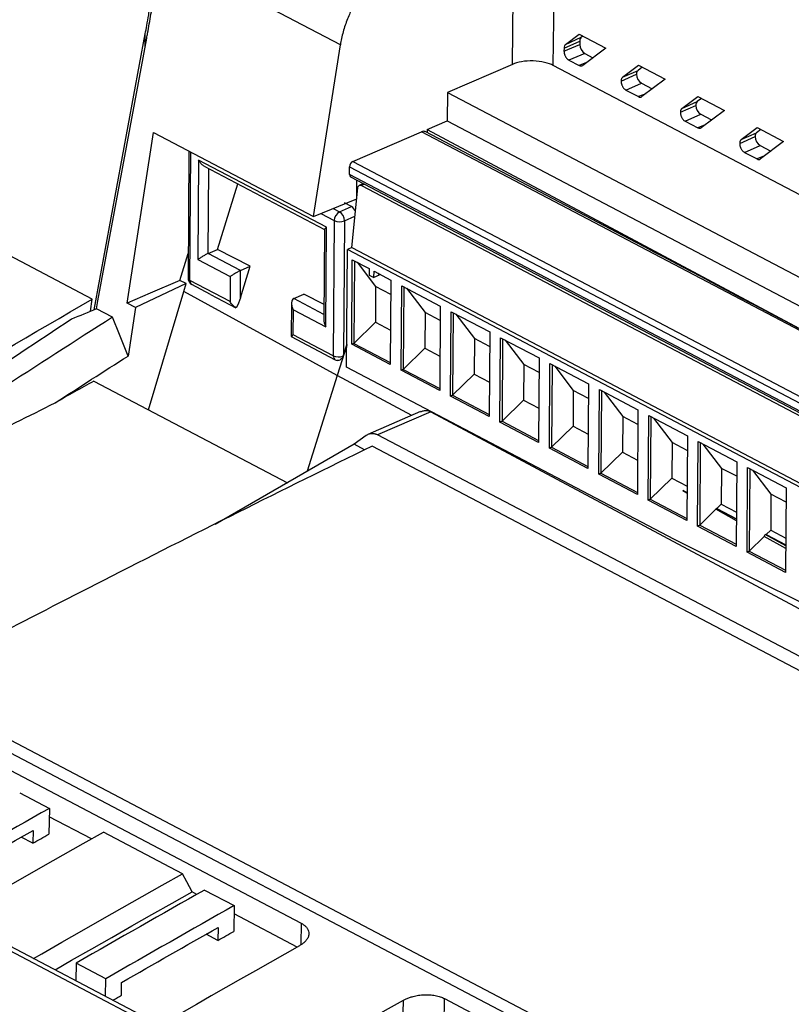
# Model space of a CAD drawing. Header units: millimetres. Extents: x -945 to 1227, y -951 to 1232.
# Tile 32 of 171: x 825 to 878, y -619 to -552. Entities that reach past the tile are written whole.
import ezdxf

# ---------------------------------------------------------------- set-up
doc = ezdxf.new("R2010")
doc.units = ezdxf.units.MM

msp = doc.modelspace()

# ---------------------------------------------------------------- linework, layer by layer
at = {"color": 7, "linetype": 'Continuous', "lineweight": 25}
for p, q in [((858.836, -554.757), (859.001, -543.012)), ((861.649, -554.831), (861.817, -542.917)), ((847.021, -553.416), (835.382, -547.299)), ((830.107, -571.617), (833.623, -552.662)), ((830.374, -571.001), (833.722, -552.948)), ((862.386, -553.645), (863.472, -553.152)), ((862.489, -553.386), (863.431, -552.674)), ((862.489, -553.386), (863.573, -552.895)), ((863.431, -552.674), (865.25, -553.63)), ((863.472, -553.152), (863.47, -553.38)), ((863.687, -552.809), (863.573, -552.895)), ((845.179, -565.204), (847.021, -553.416)), ((862.383, -553.841), (863.47, -553.38)), ((862.386, -553.645), (862.383, -553.841)), ((865.25, -553.63), (863.666, -554.828)), ((863.807, -553.997), (862.716, -554.459)), ((862.716, -554.459), (863.424, -554.831)), ((863.807, -553.997), (864.372, -554.294)), ((858.836, -554.757), (854.382, -556.68)), ((912.597, -581.606), (861.649, -554.831)), ((866.408, -555.643), (867.504, -554.814)), ((866.408, -555.643), (867.468, -555.17)), ((867.759, -554.949), (867.468, -555.17)), ((867.504, -554.814), (869.323, -555.771)), ((866.304, -555.902), (867.366, -555.428)), ((869.323, -555.771), (867.739, -556.969)), ((866.637, -556.52), (867.703, -556.045)), ((866.637, -556.52), (867.497, -556.972)), ((867.703, -556.045), (868.445, -556.435)), ((854.382, -556.68), (854.354, -558.642)), ((854.382, -556.68), (899.276, -580.275)), ((870.481, -557.784), (871.576, -556.955)), ((870.481, -557.784), (871.541, -557.311)), ((871.832, -557.089), (871.541, -557.311)), ((871.576, -556.955), (873.396, -557.911)), ((870.377, -558.042), (871.439, -557.569)), ((873.396, -557.911), (871.811, -559.109)), ((852.976, -559.223), (854.354, -558.642)), ((854.354, -558.642), (897.244, -581.184)), ((870.71, -558.66), (871.775, -558.185)), ((870.71, -558.66), (871.57, -559.112)), ((871.775, -558.185), (872.518, -558.575)), ((852.976, -559.223), (852.975, -559.448)), ((852.976, -559.223), (890.287, -579.171)), ((874.553, -559.924), (875.649, -559.095)), ((875.905, -559.23), (875.613, -559.451)), ((875.649, -559.095), (877.468, -560.052)), ((832.37, -571.156), (834.188, -559.428)), ((834.188, -559.428), (845.179, -565.204)), ((847.869, -561.424), (852.606, -559.379)), ((867.336, -566.995), (852.838, -559.376)), ((874.45, -560.183), (875.512, -559.709)), ((874.553, -559.924), (875.613, -559.451)), ((836.622, -560.707), (836.563, -569.435)), ((874.783, -560.801), (875.848, -560.325)), ((875.848, -560.325), (876.59, -560.716)), ((877.468, -560.052), (875.884, -561.25)), ((837.28, -561.328), (837.233, -568.167)), ((846.07, -565.948), (837.28, -561.328)), ((874.783, -560.801), (875.642, -561.252)), ((837.676, -561.747), (845.943, -566.092)), ((847.641, -562.309), (847.645, -561.783)), ((829.987, -570.88), (814.35, -562.662)), ((847.723, -562.478), (890.798, -585.117)), ((848.147, -563.984), (848.155, -562.705)), ((838.584, -567.464), (839.981, -562.958)), ((847.801, -567.344), (848.231, -563.244)), ((848.612, -562.945), (848.316, -563.075)), ((848.464, -563.076), (890.769, -585.309)), ((845.179, -565.204), (848.147, -563.984)), ((846.971, -564.88), (847.779, -564.525)), ((847.779, -564.525), (847.304, -564.275)), ((845.935, -566.079), (845.893, -572.326)), ((846.023, -572.786), (846.07, -565.948)), ((846.601, -565.479), (846.538, -574.773)), ((847.308, -565.496), (847.245, -574.673)), ((837.943, -567.745), (838.584, -567.464)), ((840.827, -568.626), (838.584, -567.464)), ((847.452, -575.561), (847.507, -567.473)), ((847.801, -567.344), (847.507, -567.473)), ((891.561, -590.626), (847.507, -567.473)), ((847.801, -567.344), (891.854, -590.497)), ((835.999, -569.59), (836.574, -567.746)), ((840.169, -568.915), (837.943, -567.745)), ((837.233, -568.167), (839.46, -569.337)), ((840.156, -570.79), (840.827, -568.626)), ((840.169, -568.915), (840.827, -568.626)), ((847.802, -573.985), (847.841, -568.177)), ((847.841, -568.177), (848.997, -568.784)), ((847.987, -568.253), (847.948, -573.92)), ((848.169, -568.349), (849.445, -570.019)), ((848.997, -568.784), (848.994, -569.223)), ((839.46, -569.337), (839.448, -571.046)), ((840.156, -570.79), (840.169, -568.915)), ((848.994, -569.223), (849.333, -569.401)), ((849.333, -569.401), (849.336, -568.963)), ((849.692, -569.243), (849.333, -569.401)), ((849.336, -568.963), (850.492, -569.57)), ((849.692, -569.243), (849.609, -569.106)), ((836.428, -569.811), (832.941, -571.456)), ((836.428, -569.811), (835.999, -569.59)), ((836.267, -570.35), (836.428, -569.811)), ((839.448, -571.046), (836.695, -569.6)), ((838.109, -570.553), (836.823, -569.877)), ((849.445, -570.019), (849.428, -572.474)), ((850.485, -570.566), (849.445, -570.019)), ((850.492, -569.57), (850.453, -575.378)), ((851.196, -575.769), (851.235, -569.961)), ((851.235, -569.961), (853.886, -571.354)), ((851.381, -570.037), (851.342, -575.704)), ((851.563, -570.133), (852.839, -571.803)), ((833.846, -578.484), (836.267, -570.35)), ((846.81, -576.13), (836.267, -570.35)), ((838.109, -570.553), (839.854, -571.471)), ((843.828, -570.838), (844.514, -570.537)), ((845.9, -571.254), (844.514, -570.537)), ((829.864, -571.717), (829.987, -570.88)), ((830.272, -571.548), (830.374, -571.001)), ((832.941, -571.456), (832.37, -571.156)), ((832.941, -571.456), (832.444, -574.79)), ((843.666, -571.156), (843.651, -573.452)), ((853.886, -571.354), (853.847, -577.162)), ((831.376, -572.128), (830.272, -571.548)), ((843.785, -573.326), (843.797, -571.616)), ((843.797, -571.616), (846.023, -572.786)), ((852.839, -571.803), (852.822, -574.258)), ((853.879, -572.35), (852.839, -571.803)), ((854.589, -577.552), (854.629, -571.744)), ((854.629, -571.744), (857.28, -573.138)), ((854.775, -571.821), (854.736, -577.488)), ((854.957, -571.916), (856.233, -573.587)), ((849.428, -572.474), (847.948, -573.92)), ((849.428, -572.474), (850.469, -573.021)), ((843.634, -573.457), (846.672, -575.054)), ((846.538, -574.773), (843.785, -573.326)), ((857.28, -573.138), (857.241, -578.946)), ((857.983, -579.336), (858.023, -573.528)), ((858.023, -573.528), (860.674, -574.921)), ((847.463, -573.971), (847.245, -574.673)), ((847.948, -573.92), (847.802, -573.985)), ((850.453, -575.378), (847.802, -573.985)), ((847.948, -573.92), (850.454, -575.237)), ((856.233, -573.587), (856.216, -576.042)), ((857.273, -574.134), (856.233, -573.587)), ((858.169, -573.605), (858.13, -579.272)), ((858.351, -573.7), (859.626, -575.371)), ((852.822, -574.258), (851.342, -575.704)), ((852.822, -574.258), (853.863, -574.805)), ((869.97, -587.395), (847.452, -575.561)), ((859.626, -575.371), (859.61, -577.825)), ((860.667, -575.918), (859.626, -575.371)), ((860.674, -574.921), (860.635, -580.729)), ((861.377, -581.12), (861.417, -575.312)), ((861.417, -575.312), (864.068, -576.705)), ((861.563, -575.388), (861.524, -581.055)), ((861.745, -575.484), (863.02, -577.154)), ((851.342, -575.704), (851.196, -575.769)), ((853.847, -577.162), (851.196, -575.769)), ((851.342, -575.704), (853.848, -577.021)), ((856.216, -576.042), (854.736, -577.488)), ((856.216, -576.042), (857.257, -576.589)), ((830.089, -576.509), (843.385, -583.497)), ((864.068, -576.705), (864.029, -582.513)), ((854.736, -577.488), (854.589, -577.552)), ((857.241, -578.946), (854.589, -577.552)), ((854.736, -577.488), (857.242, -578.804)), ((863.02, -577.154), (863.004, -579.609)), ((864.061, -577.701), (863.02, -577.154)), ((864.771, -582.903), (864.811, -577.095)), ((864.811, -577.095), (867.462, -578.489)), ((864.957, -577.172), (864.918, -582.839)), ((865.139, -577.268), (866.414, -578.938)), ((859.61, -577.825), (858.13, -579.272)), ((859.61, -577.825), (860.651, -578.372)), ((852.537, -578.604), (848.899, -580.175)), ((853.237, -578.624), (849.582, -580.202)), ((853.237, -578.624), (906.614, -607.169)), ((866.414, -578.938), (866.398, -581.393)), ((867.455, -579.485), (866.414, -578.938)), ((867.462, -578.489), (867.422, -584.297)), ((868.165, -584.687), (868.205, -578.879)), ((868.205, -578.879), (870.856, -580.272)), ((868.351, -578.956), (868.312, -584.623)), ((858.13, -579.272), (857.983, -579.336)), ((860.635, -580.729), (857.983, -579.336)), ((858.13, -579.272), (860.636, -580.588)), ((863.004, -579.609), (861.524, -581.055)), ((863.004, -579.609), (864.045, -580.156)), ((868.532, -579.051), (869.808, -580.722)), ((848.785, -580.245), (847.965, -580.847)), ((906.183, -609.949), (849.582, -580.202)), ((870.856, -580.272), (870.816, -586.081)), ((847.965, -580.847), (838.426, -586.366)), ((848.691, -581.229), (847.965, -580.847)), ((906.64, -611.166), (849.202, -580.979)), ((869.808, -580.722), (869.792, -583.176)), ((870.849, -581.269), (869.808, -580.722)), ((871.559, -586.471), (871.599, -580.663)), ((871.599, -580.663), (874.25, -582.056)), ((871.745, -580.739), (871.706, -586.406)), ((871.926, -580.835), (873.202, -582.505)), ((861.524, -581.055), (861.377, -581.12)), ((864.029, -582.513), (861.377, -581.12)), ((861.524, -581.055), (864.029, -582.372)), ((866.398, -581.393), (864.918, -582.839)), ((866.398, -581.393), (867.438, -581.94)), ((874.25, -582.056), (874.21, -587.864)), ((864.918, -582.839), (864.771, -582.903)), ((867.422, -584.297), (864.771, -582.903)), ((864.918, -582.839), (867.423, -584.156)), ((873.202, -582.505), (873.186, -584.96)), ((874.243, -583.052), (873.202, -582.505)), ((874.953, -588.255), (874.993, -582.447)), ((874.993, -582.447), (877.644, -583.84)), ((875.139, -582.523), (875.1, -588.19)), ((875.32, -582.619), (876.596, -584.289)), ((869.792, -583.176), (868.312, -584.623)), ((869.792, -583.176), (870.832, -583.723)), ((870.544, -584.035), (870.829, -584.185)), ((870.829, -584.195), (870.544, -584.035)), ((870.829, -584.187), (870.544, -584.035)), ((876.596, -584.289), (876.58, -586.744)), ((877.637, -584.836), (876.596, -584.289)), ((877.644, -583.84), (877.604, -589.648)), ((868.312, -584.623), (868.165, -584.687)), ((870.816, -586.081), (868.165, -584.687)), ((868.312, -584.623), (870.817, -585.939)), ((873.186, -584.96), (872.878, -585.261)), ((873.186, -584.96), (874.226, -585.507)), ((872.823, -585.314), (871.706, -586.406)), ((872.823, -585.314), (872.846, -585.266)), ((874.222, -586.1), (872.823, -585.314)), ((872.846, -585.266), (872.878, -585.261)), ((874.223, -586.002), (872.846, -585.266)), ((872.878, -585.261), (874.223, -585.968)), ((871.706, -586.406), (871.559, -586.471)), ((871.706, -586.406), (874.211, -587.723)), ((874.21, -587.864), (871.559, -586.471)), ((876.138, -587.175), (876.195, -587.056)), ((876.195, -587.056), (876.272, -587.044)), ((877.617, -587.816), (876.195, -587.056)), ((876.58, -586.744), (876.272, -587.044)), ((876.272, -587.044), (877.617, -587.751)), ((876.58, -586.744), (877.62, -587.291)), ((891.51, -598.133), (869.97, -587.395)), ((876.138, -587.175), (875.1, -588.19)), ((877.615, -588.005), (876.138, -587.175)), ((875.1, -588.19), (874.953, -588.255)), ((877.604, -589.648), (874.953, -588.255)), ((875.1, -588.19), (877.605, -589.507)), ((822.369, -600.12), (905.86, -643.999)), ((905.848, -644.884), (822.356, -601.005)), ((822.611, -602.338), (844.332, -613.754)), ((824.998, -604.794), (827.034, -605.864)), ((827.034, -605.864), (827.01, -607.634)), ((829.925, -607.965), (827.026, -606.442)), ((825.919, -607.372), (825.906, -608.258)), ((892.618, -651.538), (809.127, -607.659)), ((825.906, -608.258), (825.103, -607.835)), ((836.174, -610.358), (830.744, -607.504)), ((833.297, -620.037), (811.575, -608.622)), ((837.169, -611.772), (836.841, -611.6)), ((837.701, -611.47), (839.737, -612.54)), ((839.737, -612.54), (839.713, -614.311)), ((844.052, -615.39), (839.729, -613.118)), ((838.622, -614.049), (838.609, -614.934)), ((838.609, -614.934), (837.806, -614.511)), ((828.873, -616.497), (828.856, -617.704)), ((830.909, -617.567), (828.873, -616.497)), ((830.893, -618.774), (830.909, -617.567)), ((831.988, -618.705), (832.001, -617.819)), ((851.324, -620.814), (851.349, -619.044)), ((854.153, -620.698), (854.178, -618.928)), ((854.178, -618.928), (875.899, -630.344))]:
    msp.add_line(p, q, dxfattribs=at)
at = {"color": 250, "linetype": 'Continuous', "lineweight": 25}
for p, q in [((833.61, -553.551), (833.623, -552.662)), ((863.933, -554.627), (863.424, -554.831)), ((868.005, -556.767), (867.497, -556.972)), ((872.078, -558.908), (871.57, -559.112)), ((895.543, -581.944), (852.606, -559.379)), ((836.695, -569.6), (836.755, -560.777)), ((876.151, -561.048), (875.642, -561.252)), ((837.943, -567.745), (837.982, -561.908)), ((847.645, -561.783), (890.891, -584.511)), ((847.869, -561.424), (890.959, -584.07)), ((890.816, -585), (847.641, -562.309)), ((848.68, -562.981), (848.464, -563.076)), ((846.531, -564.648), (846.971, -564.88)), ((845.683, -564.997), (846.601, -565.479)), ((847.308, -565.496), (848.028, -565.18)), ((845.895, -571.925), (843.828, -570.838)), ((847.462, -574.044), (846.81, -576.13)), ((846.81, -576.13), (844.752, -582.706)), ((851.927, -578.867), (846.81, -576.13)), ((844.332, -613.754), (844.311, -615.221))]:
    msp.add_line(p, q, dxfattribs=at)
at = {"color": 7, "linetype": 'Continuous', "lineweight": 25, "flags": 128}
for points in [[(835.999, -569.59), (833.967, -570.467), (832.37, -571.156)], [(832.444, -574.79), (831.846, -573.299), (831.376, -572.128)], [(820.519, -613.322), (821.087, -612.995), (822.466, -612.204), (823.845, -611.415), (825.225, -610.628), (826.604, -609.843), (827.984, -609.061), (829.364, -608.281), (830.744, -607.504)], [(825.906, -608.258), (826.044, -608.18), (826.182, -608.102), (826.32, -608.024), (826.458, -607.946), (826.596, -607.868), (826.734, -607.79), (826.872, -607.712), (827.01, -607.634)], [(825.949, -616.176), (826.518, -615.849), (827.896, -615.058), (829.276, -614.269), (830.655, -613.482), (832.034, -612.697), (833.414, -611.915), (834.794, -611.135), (836.174, -610.358)], [(836.841, -611.6), (836.467, -610.904), (836.174, -610.358)], [(827.427, -616.952), (828.563, -616.3), (829.942, -615.511), (831.321, -614.724), (832.701, -613.94), (834.081, -613.157), (835.46, -612.377), (836.841, -611.6)], [(838.609, -614.934), (838.747, -614.856), (838.885, -614.778), (839.023, -614.7), (839.161, -614.622), (839.299, -614.544), (839.437, -614.466), (839.575, -614.388), (839.713, -614.311)], [(844.218, -615.296), (843.206, -615.868), (842.194, -616.441), (841.183, -617.015), (840.171, -617.59), (839.16, -618.167), (838.148, -618.745), (837.137, -619.324), (836.126, -619.904)], [(831.402, -619.042), (831.437, -619.022), (831.575, -618.943), (831.712, -618.864), (831.85, -618.785), (831.988, -618.705)], [(843.256, -623.652), (844.268, -623.071), (845.279, -622.492), (846.29, -621.914), (847.302, -621.338), (848.313, -620.762), (849.325, -620.188), (850.337, -619.615), (851.349, -619.044)]]:
    msp.add_lwpolyline(points, dxfattribs=at)
at = {"color": 7, "linetype": 'Continuous', "lineweight": 25}
for centre, radius, start, end in [((847.422, -565.104), 0.68, 20.14045, 58.32577), ((847.296, -565.494), 0.695, 117.86142, 178.7716), ((846.575, -565.496), 0.732, 359.95393, 57.26949), ((846.974, -564.658), 0.902, 245.56663, 291.66963), ((837.063, -569.438), 0.5, 179.61049, 239.65489), ((836.998, -569.629), 0.304, 174.54142, 234.85735), ((846.913, -573.941), 0.913, 245.72656, 288.42295), ((846.905, -574.611), 0.5, 242.27556, 257.21782)]:
    msp.add_arc(centre, radius, start, end, dxfattribs=at)
at = {"color": 250, "linetype": 'Continuous', "lineweight": 25}
for centre, radius, start, end in [((836.77, -569.404), 0.21, 188.55403, 249.211), ((846.842, -574.8), 0.306, 174.90666, 236.22108)]:
    msp.add_arc(centre, radius, start, end, dxfattribs=at)
at = {"color": 7, "linetype": 'Continuous', "lineweight": 25}
for centre, major_axis, ratio, start_param, end_param in [((863.811, -553.331), (-0.201, 0.458), 0.597272, 0.142156, 0.927426), ((863.81, -553.559), (-0.201, 0.458), 0.597462, 0.928115, 2.498609), ((867.706, -555.606), (-0.201, 0.458), 0.597955, 0.142273, 0.927671), ((867.706, -555.606), (-0.201, 0.458), 0.597955, 0.927671, 2.497732), ((871.779, -557.747), (-0.201, 0.458), 0.597955, 0.142273, 0.927671), ((871.779, -557.747), (-0.201, 0.458), 0.597955, 0.927671, 2.497732), ((852.603, -559.817), (0.236, 0.441), 0.647084, 0.004623, 0.682611), ((875.851, -559.887), (-0.201, 0.458), 0.597955, 0.927671, 2.497732), ((875.851, -559.887), (-0.201, 0.458), 0.597955, 0.142273, 0.927671), ((847.867, -561.687), (0.141, 0.265), 0.647084, 0.682611, 2.253407), ((847.863, -562.213), (0.141, 0.265), 0.647084, 2.253407, 3.146216), ((891.497, -580.258), (38.523, -20.603), 0.00888, 1.606975, 2.253456), ((918.288, -1237.209), (529.486, 605.714), 0.751215, 0.987299, 0.989787), ((897.701, -1226.39), (340.054, 719.095), 0.60757, 0.786619, 0.811883), ((889.969, -1679.885), (570.448, 1165.179), 0.62129, 0.732399, 0.73528), ((909.768, -1690.291), (638.718, 1132.638), 0.662515, 0.766681, 0.785447)]:
    msp.add_ellipse(centre, major_axis=major_axis, ratio=ratio, start_param=start_param, end_param=end_param, dxfattribs=at)
for points, knots in [([(833.623, -552.662), (833.658, -552.468), (833.738, -552.028), (833.866, -551.292), (834.017, -550.404), (834.19, -549.366), (834.385, -548.176), (834.522, -547.333), (834.595, -546.886)], [0, 0, 0, 0, 0.101943, 0.22977, 0.383486, 0.563096, 0.7686, 1, 1, 1, 1]), ([(833.722, -552.948), (833.743, -552.837), (833.803, -552.51), (833.94, -551.743), (834.15, -550.503), (834.427, -548.832), (834.626, -547.603), (834.731, -546.957)], [0, 0, 0, 0, 0.056208, 0.164829, 0.386433, 0.677425, 1, 1, 1, 1]), ([(850.921, -547.498), (850.861, -547.532), (850.743, -547.601), (850.566, -547.713), (850.392, -547.833), (850.219, -547.959), (850.048, -548.093), (849.88, -548.235), (849.713, -548.383), (849.549, -548.539), (849.237, -548.852), (848.796, -549.359), (848.286, -550.086), (847.854, -550.845), (847.555, -551.508), (847.349, -552.069), (847.211, -552.519), (847.098, -552.969), (847.047, -553.267), (847.021, -553.416)], [0, 0, 0, 0, 0.031831, 0.063487, 0.095017, 0.126474, 0.157909, 0.189374, 0.22092, 0.2526, 0.284462, 0.404391, 0.524475, 0.635617, 0.746896, 0.810356, 0.873418, 0.936494, 1, 1, 1, 1]), ([(862.383, -553.841), (862.383, -553.862), (862.384, -553.905), (862.394, -553.972), (862.41, -554.04), (862.432, -554.107), (862.461, -554.173), (862.494, -554.235), (862.533, -554.294), (862.575, -554.346), (862.62, -554.392), (862.668, -554.431), (862.7, -554.45), (862.716, -554.459)], [0, 0, 0, 0, 0.090916, 0.181828, 0.272737, 0.363644, 0.454549, 0.545453, 0.636358, 0.727264, 0.818173, 0.909084, 1, 1, 1, 1]), ([(861.649, -554.831), (861.49, -554.747), (861.287, -554.67), (860.813, -554.558), (860.542, -554.523), (859.994, -554.508), (859.718, -554.529), (859.226, -554.616), (859.01, -554.682), (858.836, -554.757)], [0, 0, 0, 0, 0.25, 0.25, 0.5, 0.5, 0.75, 0.75, 1, 1, 1, 1]), ([(866.408, -555.643), (866.397, -555.653), (866.374, -555.672), (866.348, -555.711), (866.328, -555.754), (866.315, -555.801), (866.306, -555.85), (866.305, -555.885), (866.304, -555.902)], [0, 0, 0, 0, 0.184271, 0.361498, 0.531684, 0.694828, 0.850932, 1, 1, 1, 1]), ([(866.304, -555.902), (866.304, -555.923), (866.305, -555.967), (866.315, -556.036), (866.333, -556.108), (866.358, -556.18), (866.39, -556.251), (866.429, -556.319), (866.475, -556.382), (866.525, -556.438), (866.58, -556.486), (866.618, -556.508), (866.637, -556.52)], [0, 0, 0, 0, 0.092127, 0.185994, 0.281606, 0.378965, 0.478075, 0.57894, 0.681562, 0.785944, 0.892089, 1, 1, 1, 1]), ([(870.481, -557.784), (870.469, -557.793), (870.447, -557.813), (870.421, -557.851), (870.401, -557.894), (870.387, -557.942), (870.379, -557.991), (870.378, -558.025), (870.377, -558.042)], [0, 0, 0, 0, 0.184271, 0.361498, 0.531684, 0.694828, 0.850932, 1, 1, 1, 1]), ([(870.377, -558.042), (870.377, -558.064), (870.378, -558.107), (870.388, -558.177), (870.405, -558.248), (870.43, -558.32), (870.463, -558.392), (870.502, -558.46), (870.547, -558.523), (870.598, -558.579), (870.653, -558.627), (870.691, -558.649), (870.71, -558.66)], [0, 0, 0, 0, 0.092127, 0.185994, 0.281606, 0.378965, 0.478075, 0.57894, 0.681562, 0.785944, 0.892089, 1, 1, 1, 1]), ([(874.553, -559.924), (874.542, -559.934), (874.52, -559.953), (874.494, -559.992), (874.474, -560.035), (874.46, -560.082), (874.452, -560.131), (874.45, -560.166), (874.45, -560.183)], [0, 0, 0, 0, 0.184271, 0.361498, 0.531684, 0.694828, 0.850932, 1, 1, 1, 1]), ([(874.45, -560.183), (874.45, -560.204), (874.451, -560.248), (874.461, -560.317), (874.478, -560.389), (874.503, -560.461), (874.535, -560.532), (874.575, -560.6), (874.62, -560.663), (874.671, -560.719), (874.726, -560.767), (874.764, -560.789), (874.783, -560.801)], [0, 0, 0, 0, 0.092127, 0.185994, 0.281606, 0.378965, 0.478075, 0.57894, 0.681562, 0.785944, 0.892089, 1, 1, 1, 1]), ([(837.678, -561.743), (837.644, -561.724), (837.543, -561.67), (837.402, -561.525), (837.32, -561.393), (837.28, -561.328)], [0, 0, 0, 0, 0.210061, 0.609336, 1, 1, 1, 1]), ([(848.231, -563.244), (848.238, -563.179), (848.266, -563.113), (848.356, -563.048), (848.416, -563.051), (848.464, -563.076)], [0, 0, 0, 0, 0.5, 0.5, 1, 1, 1, 1]), ([(845.939, -566.08), (845.938, -566.079), (845.93, -566.071), (845.972, -566.027), (846.037, -565.974), (846.07, -565.948)], [0, 0, 0, 0, 0.075003, 0.542543, 1, 1, 1, 1]), ([(837.943, -567.745), (837.899, -567.764), (837.845, -567.79), (837.722, -567.856), (837.652, -567.894), (837.513, -567.977), (837.445, -568.02), (837.325, -568.1), (837.273, -568.136), (837.233, -568.167)], [0, 0, 0, 0, 0.25, 0.25, 0.5, 0.5, 0.75, 0.75, 1, 1, 1, 1]), ([(840.169, -568.915), (840.126, -568.934), (840.072, -568.961), (839.948, -569.026), (839.878, -569.065), (839.74, -569.147), (839.671, -569.19), (839.551, -569.27), (839.5, -569.306), (839.46, -569.337)], [0, 0, 0, 0, 0.25, 0.25, 0.5, 0.5, 0.75, 0.75, 1, 1, 1, 1]), ([(843.828, -570.838), (843.784, -570.857), (843.745, -570.891), (843.687, -570.991), (843.67, -571.057), (843.664, -571.209), (843.675, -571.294), (843.722, -571.462), (843.757, -571.544), (843.797, -571.616)], [0, 0, 0, 0, 0.25, 0.25, 0.5, 0.5, 0.75, 0.75, 1, 1, 1, 1]), ([(839.865, -571.476), (839.785, -571.437), (839.702, -571.374), (839.556, -571.22), (839.494, -571.132), (839.448, -571.046)], [0, 0, 0, 0, 0.5, 0.5, 1, 1, 1, 1]), ([(845.896, -572.326), (845.895, -572.337), (845.886, -572.417), (845.927, -572.58), (845.992, -572.718), (846.023, -572.786)], [0, 0, 0, 0, 0.075003, 0.542543, 1, 1, 1, 1]), ([(843.785, -573.326), (843.73, -573.37), (843.643, -573.44), (843.659, -573.456), (843.665, -573.463)], [0, 0, 0, 0, 0.637948, 1, 1, 1, 1]), ([(847.201, -574.806), (847.194, -574.825), (847.168, -574.894), (847.099, -574.997), (846.989, -575.081), (846.882, -575.115), (846.818, -575.098), (846.796, -575.092)], [0, 0, 0, 0, 0.095263, 0.349117, 0.602971, 0.856824, 1, 1, 1, 1]), ([(852.544, -578.622), (852.603, -578.592), (852.778, -578.504), (853.024, -578.528), (853.187, -578.601), (853.237, -578.624)], [0, 0, 0, 0, 0.2591187, 0.7760994, 1, 1, 1, 1]), ([(848.785, -580.245), (848.81, -580.228), (848.859, -580.194), (848.937, -580.156), (849.017, -580.128), (849.099, -580.11), (849.181, -580.103), (849.263, -580.105), (849.345, -580.116), (849.425, -580.136), (849.505, -580.164), (849.557, -580.189), (849.582, -580.202)], [0, 0, 0, 0, 0.10635, 0.211245, 0.3147, 0.416732, 0.517357, 0.616592, 0.714455, 0.810964, 0.906139, 1, 1, 1, 1]), ([(1073.869, -605.923), (1053.069, -613.794), (1032.193, -622.529), (990.428, -641.69), (969.539, -652.115), (927.888, -674.591), (907.126, -686.641), (865.866, -712.281), (845.369, -725.871), (825.071, -740.178)], [0, 0, 0, 0, 0.25, 0.25, 0.5, 0.5, 0.75, 0.75, 1, 1, 1, 1]), ([(844.332, -613.754), (844.361, -613.77), (844.42, -613.802), (844.498, -613.854), (844.57, -613.909), (844.635, -613.966), (844.692, -614.027), (844.774, -614.132), (844.852, -614.289), (844.87, -614.466), (844.846, -614.609), (844.809, -614.716), (844.754, -614.822), (844.672, -614.937), (844.557, -615.058), (844.404, -615.184), (844.28, -615.259), (844.218, -615.296)], [0, 0, 0, 0, 0.041956, 0.083562, 0.124999, 0.166453, 0.208108, 0.250145, 0.374762, 0.499705, 0.561835, 0.624604, 0.687099, 0.749421, 0.833113, 0.91616, 1, 1, 1, 1]), ([(851.349, -619.044), (851.382, -619.026), (851.447, -618.99), (851.551, -618.941), (851.66, -618.895), (851.773, -618.853), (851.891, -618.815), (852.093, -618.758), (852.39, -618.696), (852.783, -618.66), (853.174, -618.664), (853.486, -618.703), (853.718, -618.754), (853.884, -618.803), (854.039, -618.86), (854.132, -618.906), (854.178, -618.928)], [0, 0, 0, 0, 0.0419828, 0.0836159, 0.1250754, 0.1665394, 0.2081863, 0.2501917, 0.3749761, 0.4998169, 0.6245497, 0.7493239, 0.8115733, 0.87422, 0.9371907, 1, 1, 1, 1])]:
    msp.add_open_spline(points, degree=3, knots=knots, dxfattribs=at)
for points in [[(862.489, -553.386), (862.425, -553.435), (862.387, -553.53), (862.386, -553.645)], [(863.424, -554.831), (863.512, -554.878), (863.601, -554.877), (863.666, -554.828)], [(867.497, -556.972), (867.585, -557.018), (867.674, -557.017), (867.739, -556.969)], [(871.57, -559.112), (871.658, -559.159), (871.747, -559.158), (871.811, -559.109)], [(875.642, -561.252), (875.731, -561.299), (875.82, -561.298), (875.884, -561.25)], [(840.156, -570.79), (840.08, -571.036), (839.987, -571.267), (839.865, -571.476)], [(805.662, -585.37), (813.761, -580.408), (821.871, -575.577), (829.987, -570.88)], [(831.376, -572.128), (826.19, -575.419), (821.014, -578.794), (815.848, -582.252)], [(827.44, -577.999), (829.107, -576.92), (830.775, -575.851), (832.444, -574.79)], [(847.245, -574.673), (847.231, -574.718), (847.217, -574.762), (847.201, -574.806)], [(816.508, -583.488), (820.162, -581.642), (823.806, -579.812), (827.44, -577.999)], [(830.757, -590.2), (828.109, -591.553), (825.461, -592.917), (822.815, -594.294)], [(827.034, -605.864), (824.09, -607.524), (821.148, -609.2), (818.206, -610.891)], [(819.298, -611.143), (821.504, -609.877), (823.711, -608.621), (825.919, -607.372)], [(837.701, -611.47), (834.757, -613.13), (831.814, -614.806), (828.873, -616.497)], [(839.737, -612.54), (836.793, -614.2), (833.851, -615.876), (830.909, -617.567)], [(832.001, -617.819), (834.207, -616.554), (836.414, -615.297), (838.622, -614.049)]]:
    msp.add_open_spline(points, degree=3, dxfattribs=at)

doc.saveas('drawing.dxf')
